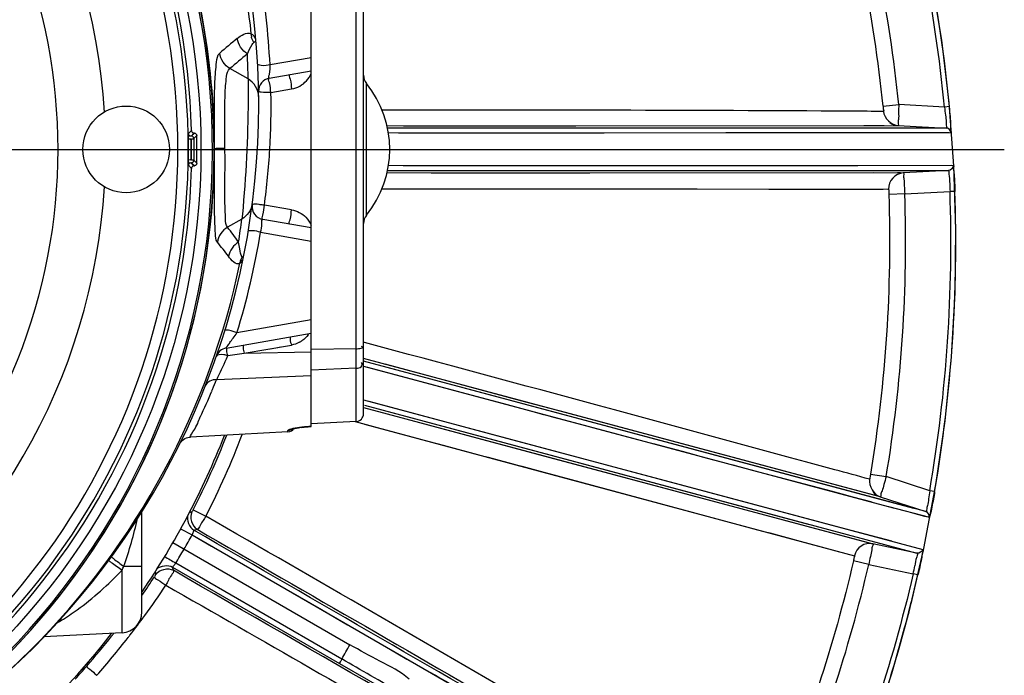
# Model space of a CAD drawing. Header units: inches. Extents: x 22575 to 24734, y 6028 to 6659.
# Tile 79 of 163: x 24699 to 24714, y 6356 to 6365. Entities that reach past the tile are written whole.
import ezdxf

# ---------------------------------------------------------------- set-up
doc = ezdxf.new("R2010")
doc.units = ezdxf.units.IN
doc.header["$LTSCALE"] = 0.5
doc.header["$MEASUREMENT"] = 0
doc.layers.add('CL', color=1, linetype='Continuous')

# ---------------------------------------------------------------- blocks, each defined once
blk = doc.blocks.new('Flygt Small 7 MGD')
at = {"color": 6, "linetype": 'Continuous'}
for p, q in [((24693.233, 6501.093), (24684.159, 6506.331)), ((24691.018, 6503.024), (24690.149, 6503.525)), ((24690.986, 6502.956), (24693.478, 6501.517)), ((24693.525, 6501.576), (24691.018, 6503.024)), ((24693.523, 6501.208), (24690.864, 6502.743)), ((24694.284, 6502.564), (24695.457, 6502.625)), ((24694.284, 6502.564), (24694.284, 6501.621)), ((24691.291, 6502.214), (24690.897, 6502.441)), ((24682.469, 6502.248), (24682.247, 6501.298)), ((24691.787, 6501.928), (24691.291, 6502.214)), ((24693.985, 6502.249), (24693.985, 6500.74)), ((24682.335, 6501.694), (24682.408, 6501.677)), ((24683.074, 6501.535), (24682.408, 6501.677)), ((24693.514, 6501.623), (24693.525, 6501.576)), ((24693.788, 6501.65), (24693.778, 6501.687)), ((24683.074, 6501.535), (24683.304, 6501.482)), ((24694.257, 6501.564), (24693.985, 6501.564)), ((24690.659, 6499.064), (24682.261, 6501.31)), ((24682.35, 6501.367), (24683.011, 6501.227)), ((24690.644, 6499.146), (24682.35, 6501.367)), ((24690.646, 6499.428), (24683.29, 6501.406)), ((24683.601, 6501.322), (24683.511, 6501.346)), ((24684.104, 6501.186), (24683.601, 6501.322)), ((24690.659, 6499.179), (24683.011, 6501.227)), ((24687.861, 6499.928), (24683.083, 6501.207)), ((24684.56, 6501.063), (24684.104, 6501.186)), ((24684.67, 6501.034), (24684.56, 6501.063)), ((24687.542, 6500.26), (24684.67, 6501.034)), ((24693.206, 6501.022), (24693.158, 6501.008)), ((24693.404, 6500.999), (24693.233, 6501.093)), ((24690.644, 6499.146), (24683.984, 6500.929)), ((24682.171, 6500.827), (24682.164, 6500.828)), ((24682.78, 6500.664), (24682.164, 6500.828)), ((24682.236, 6500.809), (24682.208, 6500.817)), ((24682.215, 6500.743), (24690.657, 6498.482)), ((24682.902, 6500.52), (24682.215, 6500.743)), ((24682.228, 6500.74), (24682.236, 6500.738)), ((24682.418, 6500.761), (24682.236, 6500.809)), ((24682.706, 6500.684), (24682.637, 6500.702)), ((24693.215, 6500.714), (24693.025, 6500.811)), ((24693.235, 6500.747), (24693.278, 6500.759)), ((24690.659, 6498.559), (24682.706, 6500.684)), ((24683.318, 6500.52), (24683.03, 6500.597)), ((24682.085, 6500.443), (24682.159, 6500.431)), ((24682.159, 6500.431), (24682.813, 6500.218)), ((24682.902, 6500.52), (24690.659, 6498.444)), ((24682.936, 6500.511), (24687.703, 6499.236)), ((24684.823, 6500.119), (24683.645, 6500.433)), ((24688.061, 6499.76), (24685.848, 6500.351)), ((24687.953, 6500.15), (24687.542, 6500.26)), ((24683.046, 6500.179), (24682.813, 6500.218)), ((24688.172, 6500.091), (24687.953, 6500.15)), ((24688.788, 6499.926), (24688.384, 6500.034)), ((24690.022, 6499.349), (24687.861, 6499.928)), ((24688.893, 6499.898), (24688.788, 6499.926)), ((24689.462, 6499.745), (24688.893, 6499.898)), ((24688.439, 6499.659), (24688.061, 6499.76)), ((24689.674, 6499.689), (24689.462, 6499.745)), ((24690.456, 6499.479), (24689.674, 6499.689)), ((24690.577, 6499.086), (24688.439, 6499.659)), ((24691.794, 6499.547), (24693.257, 6499.624)), ((24691.794, 6499.547), (24691.794, 6499.525)), ((24687.556, 6499.39), (24687.387, 6499.435)), ((24687.725, 6499.345), (24687.556, 6499.39)), ((24690.784, 6499.391), (24690.456, 6499.479)), ((24690.771, 6499.391), (24691.446, 6499.426)), ((24690.771, 6499.391), (24690.771, 6491.218)), ((24691.466, 6499.466), (24691.446, 6499.465)), ((24691.446, 6499.465), (24691.446, 6492.546)), ((24691.446, 6499.464), (24691.458, 6499.464)), ((24691.458, 6499.466), (24691.458, 6499.464)), ((24691.458, 6499.464), (24691.458, 6499.465)), ((24691.556, 6499.474), (24691.528, 6499.471)), ((24691.577, 6499.476), (24691.55, 6499.473)), ((24691.597, 6499.478), (24691.571, 6499.475)), ((24691.615, 6499.481), (24691.591, 6499.477)), ((24687.703, 6499.236), (24687.858, 6499.195)), ((24690.659, 6499.273), (24690.659, 6491.336)), ((24690.599, 6498.575), (24688.896, 6499.031)), ((24692.864, 6498.761), (24691.446, 6498.697)), ((24690.771, 6498.589), (24691.446, 6498.62)), ((24692.449, 6498.365), (24691.446, 6498.346)), ((24692.449, 6498.365), (24691.742, 6498.243)), ((24692.696, 6498.401), (24692.449, 6498.365)), ((24690.645, 6498.204), (24690.659, 6498.2)), ((24690.771, 6498.297), (24691.446, 6498.31)), ((24692.72, 6498.287), (24691.446, 6498.062)), ((24692.056, 6498.297), (24691.899, 6498.27)), ((24691.446, 6497.864), (24692.559, 6498.06)), ((24692.204, 6496.547), (24691.446, 6496.681)), ((24681.766, 6496.502), (24681.796, 6495.551)), ((24691.446, 6496.483), (24692.171, 6496.355)), ((24692.485, 6496.35), (24692.7, 6496.472)), ((24690.615, 6496.294), (24690.615, 6494.314)), ((24692.478, 6496.278), (24692.485, 6496.35)), ((24691.739, 6496.212), (24692.147, 6496.142)), ((24682.534, 6495.972), (24681.854, 6495.936)), ((24682.534, 6495.972), (24682.77, 6495.98)), ((24681.78, 6495.934), (24681.854, 6495.936)), ((24682.786, 6495.902), (24682.776, 6495.902)), ((24690.381, 6495.897), (24682.776, 6495.902)), ((24683.194, 6495.901), (24683.023, 6495.902)), ((24685.652, 6495.898), (24684.572, 6495.899)), ((24685.788, 6495.898), (24685.652, 6495.898)), ((24690.381, 6495.897), (24689.852, 6495.897)), ((24690.284, 6495.548), (24681.807, 6495.543)), ((24683.239, 6495.545), (24681.827, 6495.543)), ((24681.877, 6495.622), (24682.552, 6495.657)), ((24690.298, 6495.623), (24681.877, 6495.622)), ((24681.887, 6495.622), (24681.882, 6495.622)), ((24682.552, 6495.657), (24690.305, 6495.659)), ((24682.552, 6495.657), (24682.556, 6495.657)), ((24682.599, 6495.657), (24682.641, 6495.657)), ((24683, 6495.658), (24687.262, 6495.659)), ((24687.475, 6495.547), (24687.071, 6495.547)), ((24687.535, 6495.623), (24687.229, 6495.623)), ((24687.262, 6495.659), (24687.569, 6495.659)), ((24687.853, 6495.547), (24687.475, 6495.547)), ((24690.298, 6495.623), (24687.535, 6495.623)), ((24687.569, 6495.659), (24689.645, 6495.659)), ((24690.066, 6495.548), (24687.853, 6495.547)), ((24693.204, 6495.55), (24693.196, 6495.549)), ((24693.244, 6495.503), (24693.196, 6495.549)), ((24693.204, 6495.55), (24693.244, 6495.503)), ((24693.286, 6495.541), (24693.241, 6495.59)), ((24692.894, 6495.407), (24692.894, 6495.295)), ((24693.162, 6495.512), (24693.206, 6495.467)), ((24693.162, 6495.512), (24693.162, 6495.42)), ((24693.162, 6495.42), (24693.162, 6495.142)), ((24693.206, 6495.141), (24693.206, 6495.467)), ((24692.894, 6495.295), (24692.897, 6495.299)), ((24692.894, 6495.295), (24692.894, 6495.175)), ((24693.162, 6495.142), (24693.162, 6495.096)), ((24693.206, 6495.141), (24693.162, 6495.096)), ((24693.196, 6495.059), (24693.244, 6495.105)), ((24693.244, 6495.105), (24693.204, 6495.059)), ((24681.838, 6495.054), (24690.284, 6495.06)), ((24681.865, 6495.054), (24682.44, 6495.054)), ((24681.909, 6494.985), (24690.298, 6494.985)), ((24682.631, 6494.947), (24681.909, 6494.985)), ((24681.937, 6494.985), (24681.943, 6494.985)), ((24682.23, 6494.985), (24682.322, 6494.985)), ((24682.418, 6494.985), (24687.016, 6494.985)), ((24690.305, 6494.949), (24682.631, 6494.947)), ((24682.709, 6495.055), (24685.222, 6495.057)), ((24682.928, 6494.947), (24682.842, 6494.947)), ((24687.474, 6494.949), (24683.146, 6494.947)), ((24685.222, 6495.057), (24687.045, 6495.059)), ((24687.016, 6494.985), (24687.085, 6494.985)), ((24687.045, 6495.059), (24687.246, 6495.059)), ((24687.085, 6494.985), (24687.184, 6494.985)), ((24687.184, 6494.985), (24687.656, 6494.985)), ((24687.246, 6495.059), (24687.595, 6495.06)), ((24690.059, 6494.949), (24687.474, 6494.949)), ((24687.595, 6495.06), (24688.009, 6495.06)), ((24687.656, 6494.985), (24690.298, 6494.985)), ((24688.009, 6495.06), (24688.367, 6495.06)), ((24688.367, 6495.06), (24690.132, 6495.06)), ((24693.196, 6495.059), (24693.204, 6495.059)), ((24693.241, 6495.018), (24693.261, 6495.04)), ((24693.261, 6495.04), (24693.286, 6495.067)), ((24681.863, 6494.661), (24681.937, 6494.668)), ((24681.937, 6494.668), (24682.624, 6494.632)), ((24682.859, 6494.655), (24682.624, 6494.632)), ((24692.049, 6494.45), (24691.739, 6494.396)), ((24692.073, 6494.236), (24691.446, 6494.125)), ((24692.392, 6494.247), (24692.665, 6494.091)), ((24691.446, 6493.927), (24692.062, 6494.036))]:
    blk.add_line(p, q, dxfattribs=at)
at = {"color": 7, "linetype": 'Continuous'}
for p, q in [((24693.287, 6495.539), (24693.286, 6495.541)), ((24693.206, 6495.464), (24693.241, 6495.464)), ((24693.241, 6495.464), (24693.241, 6495.145)), ((24693.249, 6495.464), (24693.289, 6495.463)), ((24693.241, 6495.145), (24693.206, 6495.145)), ((24693.289, 6495.145), (24693.249, 6495.145))]:
    blk.add_line(p, q, dxfattribs=at)
at = {"color": 6, "linetype": 'Continuous'}
for points in [[(24683.683, 6505.722), (24683.356, 6504.954), (24683.025, 6504.077), (24682.73, 6503.176), (24682.469, 6502.248)], [(24690.897, 6502.441), (24690.691, 6502.561), (24690.582, 6502.624), (24690.454, 6502.696), (24690.316, 6502.776), (24690.171, 6502.861), (24690.007, 6502.958), (24689.834, 6503.058), (24689.685, 6503.141), (24689.579, 6503.201), (24689.5, 6503.247), (24689.425, 6503.29), (24689.35, 6503.333), (24689.28, 6503.373), (24689.209, 6503.416), (24689.131, 6503.463), (24689.047, 6503.511), (24688.954, 6503.564), (24688.852, 6503.623), (24688.751, 6503.682), (24688.652, 6503.739), (24688.562, 6503.791), (24688.383, 6503.895)], [(24682.247, 6501.298), (24682.066, 6500.341), (24681.928, 6499.382), (24681.832, 6498.419), (24681.778, 6497.457), (24681.766, 6496.502)], [(24693.233, 6501.093), (24692.941, 6501.261), (24692.67, 6501.418)], [(24685.848, 6500.351), (24683.437, 6500.995), (24682.732, 6501.184)], [(24682.399, 6500.694), (24688.452, 6499.073), (24690.657, 6498.482)], [(24683.645, 6500.433), (24683.532, 6500.463), (24683.423, 6500.492), (24683.318, 6500.52)], [(24685.424, 6499.958), (24685.117, 6500.04), (24684.823, 6500.119)], [(24685.877, 6499.837), (24685.728, 6499.877), (24685.577, 6499.918), (24685.424, 6499.958)], [(24688.384, 6500.034), (24688.281, 6500.062), (24688.172, 6500.091)], [(24686.545, 6499.659), (24686.293, 6499.727), (24686.16, 6499.762), (24685.877, 6499.837)], [(24693.423, 6499.733), (24693.412, 6499.712), (24693.397, 6499.693), (24693.38, 6499.675), (24693.361, 6499.66), (24693.34, 6499.647), (24693.318, 6499.637), (24693.295, 6499.629), (24693.271, 6499.625), (24693.257, 6499.624)], [(24687.387, 6499.435), (24687.199, 6499.485), (24686.545, 6499.659)], [(24691.535, 6499.471), (24691.513, 6499.469), (24691.49, 6499.468), (24691.466, 6499.466)], [(24691.74, 6499.506), (24691.74, 6499.506), (24691.737, 6499.505), (24691.733, 6499.504), (24691.728, 6499.502), (24691.72, 6499.5), (24691.712, 6499.498), (24691.702, 6499.496), (24691.691, 6499.493), (24691.678, 6499.491), (24691.664, 6499.488), (24691.649, 6499.486), (24691.633, 6499.483), (24691.615, 6499.481)], [(24691.721, 6499.493), (24691.728, 6499.499), (24691.734, 6499.503), (24691.738, 6499.505), (24691.74, 6499.506)], [(24688.064, 6499.254), (24687.975, 6499.278), (24687.891, 6499.3), (24687.808, 6499.323), (24687.725, 6499.345)], [(24688.896, 6499.031), (24688.56, 6499.121), (24688.064, 6499.254)], [(24687.858, 6499.195), (24688.181, 6499.108), (24688.353, 6499.062), (24690.335, 6498.531)], [(24683.023, 6495.902), (24682.915, 6495.902), (24682.856, 6495.902)], [(24684.217, 6495.9), (24683.589, 6495.901), (24683.194, 6495.901)], [(24684.572, 6495.899), (24684.392, 6495.9), (24684.217, 6495.9)], [(24686.872, 6495.897), (24686.583, 6495.898), (24685.788, 6495.898)], [(24687.23, 6495.897), (24687.003, 6495.897), (24686.872, 6495.897)], [(24688.138, 6495.897), (24687.669, 6495.897), (24687.512, 6495.897), (24687.23, 6495.897)], [(24689.003, 6495.897), (24688.746, 6495.897), (24688.45, 6495.897), (24688.138, 6495.897)], [(24689.852, 6495.897), (24689.467, 6495.897), (24689.003, 6495.897)], [(24681.796, 6495.551), (24681.867, 6494.605), (24681.979, 6493.666), (24682.133, 6492.734), (24682.326, 6491.812), (24682.56, 6490.899)], [(24687.229, 6495.623), (24687.171, 6495.623), (24682.38, 6495.622)], [(24687.071, 6495.547), (24686.953, 6495.547), (24683.239, 6495.545)], [(24693.162, 6495.512), (24693.163, 6495.518), (24693.165, 6495.525), (24693.167, 6495.53)], [(24693.167, 6495.53), (24693.171, 6495.535), (24693.175, 6495.54), (24693.179, 6495.544), (24693.185, 6495.546), (24693.19, 6495.548), (24693.196, 6495.549)], [(24693.204, 6495.55), (24693.21, 6495.55), (24693.216, 6495.553), (24693.222, 6495.556), (24693.227, 6495.56)], [(24693.227, 6495.56), (24693.232, 6495.564), (24693.236, 6495.57)], [(24693.236, 6495.57), (24693.239, 6495.576), (24693.24, 6495.583), (24693.241, 6495.59)], [(24693.175, 6495.068), (24693.171, 6495.073), (24693.167, 6495.078), (24693.165, 6495.084), (24693.163, 6495.09), (24693.162, 6495.096)], [(24682.44, 6495.054), (24682.618, 6495.055), (24682.709, 6495.055)], [(24683.146, 6494.947), (24683.086, 6494.947), (24682.928, 6494.947)], [(24693.196, 6495.059), (24693.19, 6495.06), (24693.185, 6495.062), (24693.179, 6495.065), (24693.175, 6495.068)], [(24693.222, 6495.053), (24693.216, 6495.056), (24693.21, 6495.058), (24693.204, 6495.059)], [(24693.241, 6495.018), (24693.24, 6495.025), (24693.239, 6495.032), (24693.236, 6495.038), (24693.232, 6495.044), (24693.227, 6495.049), (24693.222, 6495.053)]]:
    blk.add_lwpolyline(points, dxfattribs=at)
at = {"color": 7, "linetype": 'Continuous'}
for points in [[(24693.286, 6495.541), (24693.286, 6495.535), (24693.284, 6495.529), (24693.281, 6495.523), (24693.277, 6495.517), (24693.273, 6495.512), (24693.267, 6495.508), (24693.261, 6495.505), (24693.254, 6495.504), (24693.247, 6495.503)], [(24693.218, 6495.495), (24693.214, 6495.49), (24693.21, 6495.485), (24693.208, 6495.48), (24693.206, 6495.474), (24693.206, 6495.468)], [(24693.241, 6495.503), (24693.235, 6495.502), (24693.229, 6495.501), (24693.223, 6495.498), (24693.218, 6495.495)], [(24693.206, 6495.141), (24693.206, 6495.135), (24693.208, 6495.129), (24693.21, 6495.123), (24693.214, 6495.118), (24693.218, 6495.114), (24693.223, 6495.11), (24693.229, 6495.107), (24693.235, 6495.106), (24693.241, 6495.105)], [(24693.247, 6495.105), (24693.254, 6495.105), (24693.26, 6495.103), (24693.266, 6495.1), (24693.272, 6495.097), (24693.276, 6495.092), (24693.281, 6495.087), (24693.284, 6495.081)], [(24693.284, 6495.081), (24693.286, 6495.074), (24693.286, 6495.067)]]:
    blk.add_lwpolyline(points, dxfattribs=at)
at = {"color": 6, "linetype": 'Continuous'}
for centre, radius in [((24703.749, 6495.304), 10.65), ((24694.222, 6495.304), 0.65)]:
    blk.add_circle(centre, radius, dxfattribs=at)
for centre, radius, start, end in [((24703.749, 6495.304), 11.811, 21.3195, 142.0134), ((24703.749, 6494.635), 11.516, 92.4002, 267.5998), ((24703.749, 6495.304), 10.846, 92.5497, 87.4503), ((24703.749, 6495.304), 10.823, 92.5496, 87.4504), ((24703.75, 6495.3), 10.85, 102.106, 140.4928), ((24703.749, 6495.304), 10.512, 103.1487, 178.4428), ((24703.749, 6495.304), 10.46, 105.9043, 254.0957), ((24703.749, 6495.304), 10.303, 105.9043, 254.0957), ((24703.739, 6496.787), 21.957, 162.4277, 163.7703), ((24703.849, 6495.187), 11.986, 137.6781, 138.9196), ((24704.443, 6494.589), 13.03, 138.6262, 141.8644), ((24704.227, 6494.858), 12.487, 138.9212, 141.6329), ((24703.924, 6496.733), 22.149, 163.7701, 164.9347), ((24716.757, 6488.104), 29.745, 150.045, 150.5168), ((24703.749, 6495.304), 9.217, 123.4881, 176.5119), ((24703.999, 6494.94), 12.464, 141.8744, 142.0872), ((24704.098, 6496.686), 22.33, 164.9349, 166.232), ((24703.544, 6495.291), 11.889, 142.0754, 143.853), ((24694.3, 6502.249), 0.315, 93, 180), ((24703.968, 6495.066), 12.155, 141.6445, 141.8745), ((24696.613, 6500.016), 2.752, 119.6735, 121.0532), ((24695.33, 6502.64), 0.3, 242.8546, 247.1276), ((24703.757, 6495.294), 10.86, 140.4901, 179.9746), ((24703.164, 6495.572), 11.417, 143.8645, 146.6515), ((24703.749, 6495.304), 11.811, 145.7864, 158.6792), ((24703.375, 6495.501), 11.42, 145.3114, 146.9888), ((24689.658, 6499.974), 7.447, 166.7817, 167.7262), ((24697.197, 6500.232), 3.227, 154.4996, 155.6177), ((24703.712, 6495.326), 11.961, 148.8275, 149.9997), ((24662.138, 6449.617), 60.628, 58.68781, 58.87417), ((24683.06, 6501.458), 0.236, 258.0225, 347.2269), ((24703.749, 6495.305), 12.003, 150.0011, 151.1702), ((24703.777, 6495.291), 12.086, 152.8235, 159.2003), ((24703.776, 6495.292), 11.871, 152.8236, 158.7448), ((24703.749, 6495.304), 8.504, 141.1558, 229.6125), ((24703.854, 6496.706), 22.087, 170.2588, 182.0042), ((24703.902, 6496.702), 22.061, 170.2701, 181.9894), ((24703.882, 6496.702), 21.361, 170.5276, 181.9602), ((24703.884, 6496.701), 21.127, 170.5253, 181.9566), ((24691.8, 6499.429), 0.118, 93, 145.3597), ((24690.777, 6499.273), 0.118, 93, 180), ((24691.333, 6501.659), 2.198, 273.269, 274.4405), ((24691.333, 6501.661), 2.2, 274.4344, 275.5414), ((24691.351, 6501.482), 2.02, 275.5352, 276.6722), ((24691.559, 6500.222), 0.742, 282.4564, 283.2139), ((24691.797, 6499.409), 0.115, 124.9111, 131.0443), ((24703.275, 6494.53), 11.239, 154.7599, 156.9405), ((24703.229, 6494.551), 11.187, 156.9475, 157.0791), ((24703.276, 6494.531), 11.239, 157.0796, 157.8884), ((24700.749, 6494.884), 8.788, 153.8144, 156.0518), ((24700.124, 6495.163), 8.102, 156.0611, 156.4467), ((24692.686, 6498.481), 0.197, 280, 340.8304), ((24691.805, 6497.857), 0.39, 118.1966, 124.5228), ((24691.821, 6497.849), 0.407, 144.2219, 147.5113), ((24703.762, 6494.632), 11.715, 162.9832, 170.5898), ((24692.209, 6497.076), 0.315, 329.8264, 346.5683), ((24692.215, 6497.074), 0.309, 346.5798, 348.7158), ((24696.545, 6499.773), 4.805, 216.5826, 219.791), ((24703.6, 6494.903), 11.209, 170.8015, 172.5861), ((24696.627, 6499.545), 4.986, 214.8544, 218.0384), ((24690.462, 6496.418), 0.197, 321.0574, 359.9998), ((24691.84, 6495.304), 1.575, 141.0576, 218.9424), ((24692.136, 6496.161), 0.197, 352.5115, 80), ((24703.23, 6494.65), 11.183, 172.3364, 176.6476), ((24692.403, 6498.186), 2.061, 262.8586, 263.5421), ((24682.54, 6495.893), 0.236, 273.0224, 2.234), ((24703.749, 6495.304), 10.462, 179.1298, 180.8702), ((24703.225, 6494.65), 11.178, 176.646, 181.0267), ((24703.749, 6495.304), 10.512, 181.5569, 256.8513), ((24703.256, 6496.688), 21.489, 185.413, 197.2272), ((24703.312, 6496.699), 21.471, 185.4292, 197.212), ((24703.298, 6496.696), 20.54, 185.7013, 197.1879), ((24703.749, 6495.304), 9.217, 183.4881, 236.5119), ((24703.301, 6496.698), 20.78, 185.7062, 197.1911), ((24692.038, 6494.43), 0.197, 280, 1.0038), ((24690.462, 6494.191), 0.197, 0.0002, 38.9426), ((24703.601, 6494.366), 11.21, 180.6087, 182.5323), ((24680.245, 6508.658), 19.143, 309.4253, 310.4535), ((24703.76, 6494.636), 11.713, 182.9371, 189.9761), ((24680.399, 6508.421), 19.139, 309.4274, 310.4558), ((24692.038, 6493.54), 0.312, 5.1047, 13.6886)]:
    blk.add_arc(centre, radius, start, end, dxfattribs=at)
at = {"color": 7, "linetype": 'Continuous'}
for centre, radius, start, end in [((24703.749, 6495.304), 10.501, 179.1298, 180.8702), ((24691.825, 6495.128), 1.464, 0.1028, 0.6699)]:
    blk.add_arc(centre, radius, start, end, dxfattribs=at)
at = {"color": 6, "linetype": 'Continuous'}
for points, knots in [([(24693.627, 6501.848), (24692.176, 6502.675), (24689.547, 6504.196), (24686.907, 6505.699), (24685.727, 6506.388)], [0, 0, 0, 0, 0.549947, 1, 1, 1, 1]), ([(24684.118, 6506.273), (24684.496, 6506.064), (24685.651, 6505.387), (24688.683, 6503.641), (24691.336, 6502.102), (24693.206, 6501.022)], [0, 0, 0, 0, 0.123393, 0.382799, 1, 1, 1, 1]), ([(24685.434, 6506.28), (24685.938, 6505.988), (24688.632, 6504.437), (24691.327, 6502.887), (24693.514, 6501.623)], [0, 0, 0, 0, 0.187403, 1, 1, 1, 1]), ([(24701.487, 6505.926), (24699.328, 6505.494), (24695.173, 6503.313), (24692.957, 6499.17), (24692.517, 6497.014)], [0, 0, 0, 0, 0.500154, 1, 1, 1, 1]), ([(24693.158, 6501.008), (24691.474, 6501.98), (24688.663, 6503.59), (24685.875, 6505.24), (24684.743, 6505.869)], [0, 0, 0, 0, 0.60012, 1, 1, 1, 1]), ([(24684.825, 6505.572), (24685.912, 6504.965), (24688.623, 6503.339), (24691.366, 6501.769), (24693.025, 6500.811)], [0, 0, 0, 0, 0.39384, 1, 1, 1, 1]), ([(24689.974, 6503.257), (24690.104, 6503.146), (24690.415, 6502.99), (24690.714, 6502.826), (24690.864, 6502.743)], [0, 0, 0, 0, 0.499737, 1, 1, 1, 1]), ([(24694.814, 6503.063), (24694.807, 6503.083), (24694.742, 6503.121), (24694.7, 6503.17), (24694.665, 6503.201)], [0, 0, 0, 0, 0.312849, 1, 1, 1, 1]), ([(24690.986, 6502.956), (24690.994, 6502.97), (24691, 6502.991), (24691.022, 6503.016), (24691.018, 6503.024)], [0, 0, 0, 0, 0.660859, 1, 1, 1, 1]), ([(24695.194, 6502.374), (24695.113, 6502.325), (24694.786, 6502.105), (24694.491, 6501.839), (24694.284, 6501.621)], [0, 0, 0, 0, 0.237679, 1, 1, 1, 1]), ([(24693.514, 6501.623), (24693.503, 6501.647), (24693.575, 6501.727), (24693.598, 6501.798), (24693.627, 6501.848)], [0, 0, 0, 0, 0.316354, 1, 1, 1, 1]), ([(24693.799, 6501.723), (24693.796, 6501.745), (24693.714, 6501.776), (24693.668, 6501.821), (24693.627, 6501.848)], [0, 0, 0, 0, 0.316737, 1, 1, 1, 1]), ([(24693.778, 6501.687), (24693.777, 6501.691), (24693.79, 6501.703), (24693.794, 6501.715), (24693.799, 6501.723)], [0, 0, 0, 0, 0.324435, 1, 1, 1, 1]), ([(24694.487, 6501.477), (24694.473, 6501.486), (24694.405, 6501.534), (24694.338, 6501.582), (24694.284, 6501.621)], [0, 0, 0, 0, 0.1947, 1, 1, 1, 1]), ([(24682.261, 6501.31), (24682.249, 6501.313), (24682.281, 6501.382), (24682.275, 6501.416), (24682.282, 6501.45)], [0, 0, 0, 0, 0.265659, 1, 1, 1, 1]), ([(24682.35, 6501.367), (24682.332, 6501.372), (24682.379, 6501.466), (24682.371, 6501.512), (24682.381, 6501.557)], [0, 0, 0, 0, 0.274712, 1, 1, 1, 1]), ([(24683.011, 6501.227), (24683.003, 6501.23), (24683.029, 6501.272), (24683.024, 6501.325), (24683.053, 6501.425), (24683.066, 6501.496), (24683.074, 6501.535)], [0, 0, 0, 0, 0.076734, 0.293626, 0.617789, 1, 1, 1, 1]), ([(24683.29, 6501.406), (24683.285, 6501.413), (24683.3, 6501.441), (24683.301, 6501.465), (24683.304, 6501.482)], [0, 0, 0, 0, 0.331007, 1, 1, 1, 1]), ([(24693.525, 6501.576), (24693.518, 6501.574), (24693.505, 6501.548), (24693.488, 6501.531), (24693.478, 6501.517)], [0, 0, 0, 0, 0.313117, 1, 1, 1, 1]), ([(24694.445, 6501.42), (24694.434, 6501.43), (24694.373, 6501.481), (24694.309, 6501.527), (24694.257, 6501.564)], [0, 0, 0, 0, 0.197308, 1, 1, 1, 1]), ([(24693.025, 6500.811), (24693.052, 6500.859), (24693.099, 6500.91), (24693.133, 6501.007), (24693.158, 6501.008)], [0, 0, 0, 0, 0.686163, 1, 1, 1, 1]), ([(24693.233, 6501.093), (24693.226, 6501.077), (24693.219, 6501.054), (24693.204, 6501.03), (24693.206, 6501.022)], [0, 0, 0, 0, 0.686655, 1, 1, 1, 1]), ([(24682.085, 6500.443), (24682.091, 6500.48), (24682.112, 6500.599), (24682.133, 6500.718), (24682.153, 6500.798)], [0, 0, 0, 0, 0.311502, 1, 1, 1, 1]), ([(24682.153, 6500.798), (24682.155, 6500.806), (24682.159, 6500.812), (24682.162, 6500.829), (24682.164, 6500.828)], [0, 0, 0, 0, 0.744142, 1, 1, 1, 1]), ([(24682.159, 6500.431), (24682.164, 6500.471), (24682.176, 6500.542), (24682.188, 6500.649), (24682.207, 6500.693), (24682.207, 6500.746), (24682.215, 6500.743)], [0, 0, 0, 0, 0.381624, 0.706134, 0.923452, 1, 1, 1, 1]), ([(24693.215, 6500.714), (24693.219, 6500.722), (24693.227, 6500.731), (24693.231, 6500.746), (24693.235, 6500.747)], [0, 0, 0, 0, 0.679646, 1, 1, 1, 1]), ([(24682.813, 6500.218), (24682.824, 6500.256), (24682.846, 6500.325), (24682.868, 6500.427), (24682.897, 6500.472), (24682.894, 6500.521), (24682.902, 6500.52)], [0, 0, 0, 0, 0.382175, 0.706377, 0.923317, 1, 1, 1, 1]), ([(24683.046, 6500.179), (24683.049, 6500.197), (24683.059, 6500.212), (24683.054, 6500.258), (24683.062, 6500.256)], [0, 0, 0, 0, 0.707637, 1, 1, 1, 1]), ([(24683.062, 6500.256), (24683.236, 6500.209), (24685.763, 6499.519), (24688.29, 6498.835), (24690.645, 6498.204)], [0, 0, 0, 0, 0.069054, 1, 1, 1, 1]), ([(24691.729, 6499.499), (24691.743, 6499.502), (24691.763, 6499.508), (24691.784, 6499.516), (24691.791, 6499.52)], [0, 0, 0, 0, 0.641532, 1, 1, 1, 1]), ([(24691.732, 6499.503), (24691.738, 6499.508), (24691.752, 6499.516), (24691.767, 6499.521), (24691.774, 6499.523)], [0, 0, 0, 0, 0.507008, 1, 1, 1, 1]), ([(24691.774, 6499.523), (24691.778, 6499.523), (24691.784, 6499.525), (24691.791, 6499.525), (24691.794, 6499.525)], [0, 0, 0, 0, 0.508567, 1, 1, 1, 1]), ([(24691.791, 6499.52), (24691.792, 6499.521), (24691.793, 6499.522), (24691.794, 6499.525), (24691.794, 6499.525)], [0, 0, 0, 0, 0.593289, 1, 1, 1, 1]), ([(24693.257, 6499.624), (24693.281, 6499.64), (24693.141, 6499.437), (24693.145, 6499.397), (24693.109, 6499.322)], [0, 0, 0, 0, 0.254314, 1, 1, 1, 1]), ([(24690.771, 6498.589), (24690.744, 6498.588), (24690.687, 6498.589), (24690.674, 6498.521), (24690.688, 6498.506)], [0, 0, 0, 0, 0.570509, 1, 1, 1, 1]), ([(24692.472, 6498.243), (24692.461, 6498.241), (24692.472, 6498.312), (24692.454, 6498.335), (24692.449, 6498.365)], [0, 0, 0, 0, 0.273728, 1, 1, 1, 1]), ([(24692.696, 6498.401), (24692.716, 6498.395), (24692.769, 6498.385), (24692.859, 6498.379), (24692.872, 6498.416)], [0, 0, 0, 0, 0.347192, 1, 1, 1, 1]), ([(24692.696, 6498.401), (24692.701, 6498.373), (24692.718, 6498.351), (24692.71, 6498.285), (24692.72, 6498.287)], [0, 0, 0, 0, 0.72601, 1, 1, 1, 1]), ([(24690.771, 6498.297), (24690.745, 6498.296), (24690.72, 6498.296), (24690.665, 6498.28), (24690.682, 6498.265), (24690.688, 6498.262)], [0, 0, 0, 0, 0.648798, 0.832997, 1, 1, 1, 1]), ([(24691.766, 6498.119), (24691.755, 6498.117), (24691.767, 6498.189), (24691.748, 6498.213), (24691.742, 6498.243)], [0, 0, 0, 0, 0.274249, 1, 1, 1, 1]), ([(24692.72, 6498.287), (24692.73, 6498.289), (24692.682, 6498.239), (24692.659, 6498.189), (24692.594, 6498.109), (24692.559, 6498.06)], [0, 0, 0, 0, 0.10209, 0.354491, 1, 1, 1, 1]), ([(24692.559, 6498.06), (24692.601, 6498.048), (24692.634, 6498.016), (24692.742, 6498.02), (24692.737, 6498.003)], [0, 0, 0, 0, 0.709929, 1, 1, 1, 1]), ([(24692.517, 6497.014), (24692.505, 6497.006), (24692.483, 6496.988), (24692.471, 6496.962), (24692.468, 6496.949)], [0, 0, 0, 0, 0.537151, 1, 1, 1, 1]), ([(24692.468, 6496.949), (24692.467, 6496.945), (24692.47, 6496.932), (24692.477, 6496.923), (24692.481, 6496.918)], [0, 0, 0, 0, 0.422839, 1, 1, 1, 1]), ([(24692.852, 6496.697), (24692.881, 6496.663), (24692.883, 6496.509), (24692.9, 6496.246), (24692.893, 6495.855), (24692.894, 6495.565), (24692.894, 6495.407)], [0, 0, 0, 0, 0.105208, 0.324287, 0.63447, 1, 1, 1, 1]), ([(24691.763, 6496.427), (24691.784, 6496.423), (24691.738, 6496.312), (24691.748, 6496.262), (24691.739, 6496.212)], [0, 0, 0, 0, 0.29818, 1, 1, 1, 1]), ([(24692.204, 6496.547), (24692.197, 6496.502), (24692.173, 6496.463), (24692.189, 6496.352), (24692.171, 6496.355)], [0, 0, 0, 0, 0.708967, 1, 1, 1, 1]), ([(24692.204, 6496.547), (24692.248, 6496.54), (24692.284, 6496.513), (24692.391, 6496.533), (24692.388, 6496.515)], [0, 0, 0, 0, 0.709669, 1, 1, 1, 1]), ([(24692.7, 6496.472), (24692.73, 6496.443), (24692.731, 6496.295), (24692.745, 6496.055), (24692.737, 6495.696), (24692.738, 6495.433), (24692.739, 6495.291)], [0, 0, 0, 0, 0.10651, 0.330155, 0.641688, 1, 1, 1, 1]), ([(24692.171, 6496.355), (24692.192, 6496.351), (24692.146, 6496.241), (24692.156, 6496.191), (24692.147, 6496.142)], [0, 0, 0, 0, 0.300443, 1, 1, 1, 1]), ([(24692.392, 6494.247), (24692.391, 6494.353), (24692.391, 6495.03), (24692.422, 6495.709), (24692.478, 6496.278)], [0, 0, 0, 0, 0.155889, 1, 1, 1, 1]), ([(24692.171, 6496.139), (24692.19, 6496.136), (24692.241, 6496.134), (24692.3, 6496.117), (24692.33, 6496.134)], [0, 0, 0, 0, 0.354546, 1, 1, 1, 1]), ([(24692.33, 6496.134), (24692.33, 6496.134), (24692.331, 6496.134), (24692.332, 6496.135), (24692.332, 6496.136)], [0, 0, 0, 0, 0.579498, 1, 1, 1, 1]), ([(24682.552, 6495.657), (24682.544, 6495.658), (24682.558, 6495.705), (24682.54, 6495.756), (24682.542, 6495.86), (24682.536, 6495.932), (24682.534, 6495.972)], [0, 0, 0, 0, 0.076711, 0.293598, 0.617771, 1, 1, 1, 1]), ([(24682.776, 6495.902), (24682.77, 6495.909), (24682.777, 6495.939), (24682.771, 6495.963), (24682.77, 6495.98)], [0, 0, 0, 0, 0.331281, 1, 1, 1, 1]), ([(24681.877, 6495.622), (24681.869, 6495.622), (24681.875, 6495.67), (24681.861, 6495.719), (24681.86, 6495.824), (24681.856, 6495.896), (24681.854, 6495.936)], [0, 0, 0, 0, 0.077733, 0.29407, 0.617751, 1, 1, 1, 1]), ([(24681.807, 6495.543), (24681.795, 6495.543), (24681.808, 6495.615), (24681.794, 6495.644), (24681.792, 6495.677)], [0, 0, 0, 0, 0.264773, 1, 1, 1, 1]), ([(24692.739, 6495.291), (24692.739, 6495.147), (24692.74, 6494.879), (24692.742, 6494.511), (24692.724, 6494.269), (24692.702, 6494.114), (24692.665, 6494.091)], [0, 0, 0, 0, 0.357424, 0.669648, 0.892788, 1, 1, 1, 1]), ([(24692.739, 6495.291), (24692.758, 6495.291), (24692.81, 6495.293), (24692.862, 6495.291), (24692.894, 6495.295)], [0, 0, 0, 0, 0.372327, 1, 1, 1, 1]), ([(24692.897, 6495.299), (24692.897, 6493.961), (24693.4, 6491.26), (24695.571, 6487.779), (24698.855, 6485.319), (24701.503, 6484.588), (24702.836, 6484.475)], [0, 0, 0, 0, 0.249994, 0.499995, 0.749999, 1, 1, 1, 1]), ([(24692.897, 6495.299), (24692.899, 6495.299), (24692.9, 6495.299), (24692.903, 6495.299), (24692.903, 6495.299)], [0, 0, 0, 0, 0.748458, 1, 1, 1, 1]), ([(24692.894, 6495.175), (24692.895, 6495.014), (24692.895, 6494.719), (24692.896, 6494.319), (24692.873, 6494.051), (24692.854, 6493.89), (24692.818, 6493.859)], [0, 0, 0, 0, 0.363493, 0.6732, 0.892341, 1, 1, 1, 1]), ([(24681.838, 6495.054), (24681.829, 6495.051), (24681.846, 6494.995), (24681.835, 6494.929), (24681.852, 6494.801), (24681.858, 6494.711), (24681.863, 6494.661)], [0, 0, 0, 0, 0.076572, 0.294211, 0.61836, 1, 1, 1, 1]), ([(24681.937, 6494.668), (24681.932, 6494.708), (24681.924, 6494.78), (24681.908, 6494.886), (24681.915, 6494.934), (24681.901, 6494.985), (24681.909, 6494.985)], [0, 0, 0, 0, 0.382051, 0.706581, 0.923675, 1, 1, 1, 1]), ([(24682.624, 6494.632), (24682.625, 6494.672), (24682.628, 6494.744), (24682.622, 6494.848), (24682.639, 6494.899), (24682.624, 6494.945), (24682.631, 6494.947)], [0, 0, 0, 0, 0.38219, 0.706399, 0.923337, 1, 1, 1, 1]), ([(24682.859, 6494.655), (24682.857, 6494.673), (24682.863, 6494.69), (24682.846, 6494.733), (24682.854, 6494.733)], [0, 0, 0, 0, 0.707946, 1, 1, 1, 1]), ([(24682.854, 6494.733), (24683.018, 6494.733), (24685.527, 6494.716), (24688.036, 6494.714), (24690.38, 6494.714)], [0, 0, 0, 0, 0.065489, 1, 1, 1, 1]), ([(24691.763, 6494.181), (24691.784, 6494.185), (24691.738, 6494.297), (24691.748, 6494.347), (24691.739, 6494.396)], [0, 0, 0, 0, 0.305868, 1, 1, 1, 1]), ([(24692.049, 6494.45), (24692.058, 6494.4), (24692.048, 6494.35), (24692.094, 6494.24), (24692.073, 6494.236)], [0, 0, 0, 0, 0.698048, 1, 1, 1, 1]), ([(24692.197, 6494.444), (24692.205, 6494.443), (24692.217, 6494.441), (24692.23, 6494.438), (24692.234, 6494.436)], [0, 0, 0, 0, 0.659635, 1, 1, 1, 1]), ([(24692.234, 6494.436), (24692.234, 6494.435), (24692.235, 6494.435), (24692.235, 6494.434), (24692.235, 6494.433)], [0, 0, 0, 0, 0.571236, 1, 1, 1, 1]), ([(24692.073, 6494.236), (24692.092, 6494.239), (24692.05, 6494.122), (24692.065, 6494.083), (24692.062, 6494.036)], [0, 0, 0, 0, 0.289872, 1, 1, 1, 1]), ([(24692.062, 6494.036), (24692.106, 6494.038), (24692.145, 6494.062), (24692.249, 6494.028), (24692.249, 6494.046)], [0, 0, 0, 0, 0.710241, 1, 1, 1, 1]), ([(24692.402, 6493.871), (24692.381, 6493.822), (24692.357, 6493.761), (24692.317, 6493.707), (24692.307, 6493.7)], [0, 0, 0, 0, 0.808793, 1, 1, 1, 1]), ([(24692.307, 6493.7), (24692.298, 6493.693), (24692.284, 6493.684), (24692.274, 6493.667), (24692.275, 6493.661)], [0, 0, 0, 0, 0.635327, 1, 1, 1, 1]), ([(24692.307, 6493.7), (24692.314, 6493.687), (24692.328, 6493.659), (24692.338, 6493.629), (24692.341, 6493.614)], [0, 0, 0, 0, 0.493853, 1, 1, 1, 1]), ([(24703.267, 6483.34), (24701.927, 6483.396), (24699.238, 6483.989), (24695.767, 6486.219), (24693.271, 6489.534), (24692.49, 6492.212), (24692.349, 6493.568)], [0, 0, 0, 0, 0.248074, 0.497134, 0.747753, 1, 1, 1, 1])]:
    blk.add_open_spline(points, degree=3, knots=knots, dxfattribs=at)
for points in [[(24683.682, 6505.716), (24683.102, 6504.426), (24682.653, 6503.071), (24682.335, 6501.694)], [(24682.408, 6501.677), (24682.723, 6503.042), (24683.167, 6504.384), (24683.74, 6505.663)], [(24684.313, 6505.276), (24683.783, 6504.074), (24683.37, 6502.815), (24683.074, 6501.535)], [(24683.304, 6501.482), (24683.597, 6502.748), (24684.005, 6503.994), (24684.53, 6505.183)], [(24690.115, 6503.458), (24690.405, 6503.29), (24690.695, 6503.123), (24690.986, 6502.955)], [(24682.282, 6501.45), (24682.299, 6501.531), (24682.317, 6501.613), (24682.335, 6501.694)], [(24693.778, 6501.687), (24693.729, 6501.611), (24693.592, 6501.578), (24693.514, 6501.623)], [(24693.759, 6501.602), (24693.702, 6501.549), (24693.593, 6501.537), (24693.525, 6501.576)], [(24694.257, 6501.564), (24694.176, 6501.329), (24694.105, 6501.089), (24694.052, 6500.846)], [(24682.261, 6501.31), (24682.268, 6501.344), (24682.315, 6501.374), (24682.35, 6501.367)], [(24693.235, 6500.747), (24693.276, 6500.828), (24693.236, 6500.963), (24693.158, 6501.008)], [(24693.295, 6500.792), (24693.32, 6500.87), (24693.277, 6500.981), (24693.206, 6501.022)], [(24682.164, 6500.828), (24682.158, 6500.796), (24682.183, 6500.754), (24682.215, 6500.743)], [(24683.062, 6500.256), (24683.079, 6500.357), (24683, 6500.488), (24682.902, 6500.52)], [(24683.015, 6500.441), (24682.987, 6500.477), (24682.946, 6500.506), (24682.903, 6500.52)], [(24691.585, 6499.475), (24691.63, 6499.481), (24691.675, 6499.487), (24691.719, 6499.497)], [(24692.864, 6498.761), (24692.93, 6498.758), (24693.012, 6498.798), (24693.037, 6498.86)], [(24691.62, 6498.201), (24691.658, 6498.221), (24691.7, 6498.235), (24691.742, 6498.243)], [(24691.491, 6498.088), (24691.516, 6498.123), (24691.548, 6498.154), (24691.583, 6498.178)], [(24692.517, 6497.014), (24692.572, 6497.052), (24692.647, 6496.962), (24692.686, 6496.909)], [(24692.481, 6496.918), (24692.507, 6496.885), (24692.508, 6496.839), (24692.516, 6496.799)], [(24692.535, 6496.695), (24692.61, 6496.739), (24692.67, 6496.823), (24692.686, 6496.909)], [(24692.516, 6496.799), (24692.523, 6496.764), (24692.529, 6496.73), (24692.535, 6496.695)], [(24692.7, 6496.472), (24692.778, 6496.518), (24692.839, 6496.608), (24692.852, 6496.697)], [(24691.525, 6496.323), (24691.492, 6496.357), (24691.464, 6496.399), (24691.446, 6496.443)], [(24691.739, 6496.212), (24691.66, 6496.225), (24691.581, 6496.266), (24691.525, 6496.323)], [(24692.33, 6496.121), (24692.342, 6496.212), (24692.404, 6496.305), (24692.485, 6496.35)], [(24681.792, 6495.677), (24681.786, 6495.762), (24681.783, 6495.848), (24681.78, 6495.934)], [(24681.807, 6495.543), (24681.805, 6495.579), (24681.842, 6495.62), (24681.877, 6495.622)], [(24681.838, 6495.054), (24681.841, 6495.021), (24681.876, 6494.986), (24681.909, 6494.985)], [(24682.854, 6494.733), (24682.844, 6494.836), (24682.734, 6494.941), (24682.631, 6494.947)], [(24682.76, 6494.901), (24682.723, 6494.928), (24682.677, 6494.944), (24682.632, 6494.947)], [(24692.234, 6494.512), (24692.235, 6494.41), (24692.302, 6494.298), (24692.392, 6494.247)], [(24691.739, 6494.396), (24691.655, 6494.382), (24691.572, 6494.337), (24691.515, 6494.274)], [(24692.049, 6494.45), (24692.098, 6494.45), (24692.148, 6494.45), (24692.197, 6494.444)], [(24691.515, 6494.274), (24691.486, 6494.242), (24691.462, 6494.204), (24691.446, 6494.165)], [(24692.665, 6494.091), (24692.745, 6494.044), (24692.806, 6493.951), (24692.818, 6493.859)], [(24692.402, 6493.871), (24692.482, 6493.823), (24692.543, 6493.729), (24692.555, 6493.637)], [(24692.275, 6493.661), (24692.278, 6493.621), (24692.314, 6493.586), (24692.349, 6493.568)], [(24692.555, 6493.637), (24692.499, 6493.59), (24692.415, 6493.538), (24692.349, 6493.568)]]:
    blk.add_open_spline(points, degree=3, dxfattribs=at)
at = {"color": 7, "linetype": 'Continuous'}
for points, knots in [([(24693.288, 6495.524), (24693.288, 6495.527), (24693.288, 6495.532), (24693.287, 6495.537), (24693.287, 6495.539)], [0, 0, 0, 0, 0.586841, 1, 1, 1, 1]), ([(24693.289, 6495.463), (24693.289, 6495.474), (24693.289, 6495.495), (24693.288, 6495.515), (24693.288, 6495.524)], [0, 0, 0, 0, 0.544911, 1, 1, 1, 1]), ([(24693.286, 6495.067), (24693.29, 6495.073), (24693.287, 6495.096), (24693.289, 6495.117), (24693.289, 6495.131)], [0, 0, 0, 0, 0.333864, 1, 1, 1, 1])]:
    blk.add_open_spline(points, degree=3, knots=knots, dxfattribs=at)
at = {"layer": 'CL'}
blk.add_line((24703.749, 6495.304), (24681.039, 6495.304), dxfattribs=at)

msp = doc.modelspace()

# ---------------------------------------------------------------- block references
at = {"rotation": 180}
msp.add_blockref('Flygt Small 7 MGD', (49395.301, 12858.72), dxfattribs=at)

doc.saveas('drawing.dxf')
